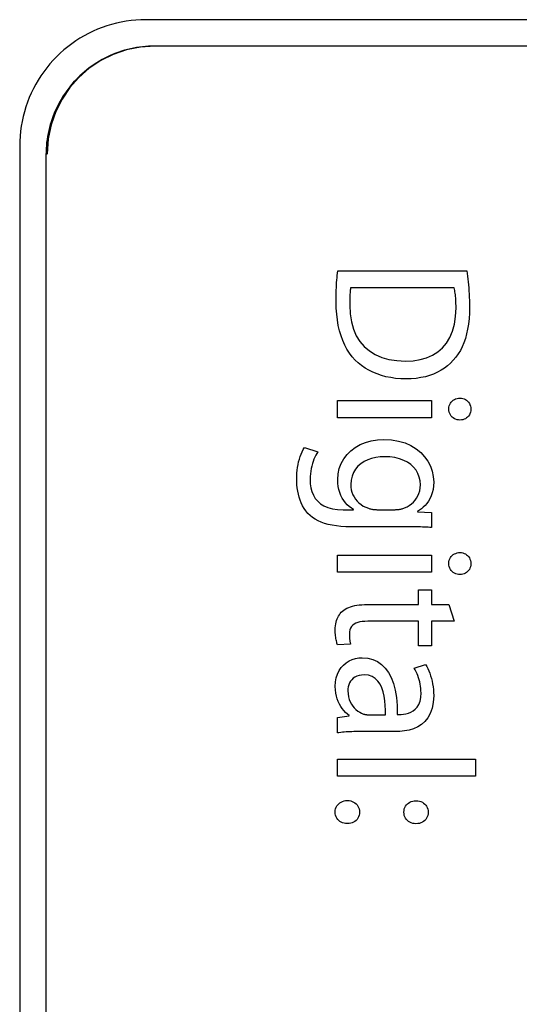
# Model space of a CAD drawing. Header units: inches. Extents: x 0 to 22, y 0 to 17.
# Tile 23 of 39: x 10.696 to 10.981, y 9.22 to 9.782. Entities that reach past the tile are written whole.
import ezdxf

# ---------------------------------------------------------------- set-up
doc = ezdxf.new("R2010")
doc.units = ezdxf.units.IN
doc.header["$LTSCALE"] = 1.21
doc.header["$MEASUREMENT"] = 0
doc.layers.get('0').update_dxf_attribs({"linetype": 'CONTINUOUS'})

msp = doc.modelspace()

# ---------------------------------------------------------------- linework, layer by layer
at = {"color": 7, "linetype": 'CONTINUOUS'}
for p, q in [((11.56019, 9.78184), (10.76819, 9.78182)), ((10.76504, 9.76626), (10.7571, 9.76465)), ((10.77329, 9.76682), (10.76504, 9.76626)), ((10.77319, 9.76682), (10.77319, 9.76686)), ((11.55519, 9.76684), (10.77319, 9.76682)), ((10.74954, 9.76204), (10.74246, 9.75851)), ((10.7571, 9.76465), (10.74954, 9.76204)), ((10.73593, 9.75413), (10.73001, 9.74896)), ((10.74246, 9.75851), (10.73593, 9.75413)), ((10.73001, 9.74896), (10.7248, 9.74308)), ((10.7248, 9.74308), (10.72036, 9.73655)), ((10.72036, 9.73655), (10.71677, 9.72945)), ((10.71677, 9.72945), (10.71411, 9.72184)), ((10.71411, 9.72184), (10.71246, 9.7138)), ((10.69619, 9.70982), (10.69623, 7.82389)), ((10.71246, 9.7138), (10.7119, 9.70539)), ((10.7119, 9.70539), (10.71119, 9.70468)), ((10.71119, 9.70482), (10.71123, 7.82889)), ((10.87738, 9.63603), (10.87752, 9.63733)), ((10.87752, 9.63733), (10.87768, 9.63859)), ((10.87768, 9.63859), (10.9513, 9.6386)), ((10.9513, 9.6386), (10.95152, 9.63708)), ((10.95152, 9.63708), (10.95172, 9.63552)), ((10.87698, 9.63051), (10.87706, 9.63195)), ((10.87706, 9.63195), (10.87715, 9.63335)), ((10.87715, 9.63335), (10.87726, 9.63471)), ((10.87726, 9.63471), (10.87738, 9.63603)), ((10.95172, 9.63552), (10.95192, 9.63392)), ((10.95192, 9.63392), (10.9521, 9.63228)), ((10.9521, 9.63228), (10.95226, 9.6306)), ((10.95226, 9.6306), (10.95241, 9.62889)), ((10.87681, 9.62433), (10.87683, 9.62594)), ((10.87683, 9.62594), (10.87687, 9.62751)), ((10.87687, 9.62751), (10.87692, 9.62903)), ((10.87692, 9.62903), (10.87698, 9.63051)), ((10.88465, 9.62525), (10.88461, 9.62443)), ((10.88469, 9.62604), (10.88465, 9.62525)), ((10.88475, 9.62679), (10.88469, 9.62604)), ((10.88482, 9.62751), (10.88475, 9.62679)), ((10.8849, 9.62818), (10.88482, 9.62751)), ((10.88501, 9.62882), (10.8849, 9.62818)), ((10.9442, 9.62882), (10.88501, 9.62882)), ((10.94433, 9.62815), (10.9442, 9.62882)), ((10.94446, 9.62744), (10.94433, 9.62815)), ((10.94458, 9.62668), (10.94446, 9.62744)), ((10.9447, 9.62586), (10.94458, 9.62668)), ((10.9448, 9.62499), (10.9447, 9.62586)), ((10.9449, 9.62408), (10.9448, 9.62499)), ((10.95241, 9.62889), (10.95254, 9.62715)), ((10.95254, 9.62715), (10.95264, 9.62537)), ((10.95264, 9.62537), (10.95273, 9.62356)), ((10.87679, 9.62266), (10.87681, 9.62433)), ((10.87679, 9.62094), (10.87679, 9.62266)), ((10.87686, 9.61736), (10.87679, 9.62094)), ((10.88457, 9.62182), (10.88456, 9.62091)), ((10.88456, 9.62091), (10.88456, 9.61905)), ((10.88459, 9.62359), (10.88457, 9.62272)), ((10.88457, 9.62272), (10.88457, 9.62182)), ((10.88461, 9.62443), (10.88459, 9.62359)), ((10.94499, 9.62311), (10.9449, 9.62408)), ((10.94506, 9.62209), (10.94499, 9.62311)), ((10.94512, 9.62102), (10.94506, 9.62209)), ((10.94516, 9.6199), (10.94512, 9.62102)), ((10.94519, 9.61873), (10.94516, 9.6199)), ((10.95273, 9.62356), (10.9528, 9.62171)), ((10.9528, 9.62171), (10.95284, 9.61984)), ((10.95284, 9.61984), (10.95285, 9.61794)), ((10.8771, 9.61392), (10.87686, 9.61736)), ((10.87748, 9.61061), (10.8771, 9.61392)), ((10.88456, 9.61905), (10.88477, 9.61408)), ((10.88477, 9.61408), (10.88547, 9.60952)), ((10.94497, 9.61261), (10.9452, 9.61751)), ((10.9452, 9.61751), (10.94519, 9.61873)), ((10.95279, 9.61455), (10.95259, 9.61133)), ((10.95285, 9.61794), (10.95279, 9.61455)), ((10.87802, 9.60744), (10.87748, 9.61061)), ((10.88547, 9.60952), (10.88663, 9.60536)), ((10.9432, 9.60413), (10.9443, 9.60815)), ((10.9443, 9.60815), (10.94497, 9.61261)), ((10.95227, 9.60827), (10.95182, 9.60536)), ((10.95259, 9.61133), (10.95227, 9.60827)), ((10.87871, 9.60442), (10.87802, 9.60744)), ((10.87955, 9.60154), (10.87871, 9.60442)), ((10.88663, 9.60536), (10.88825, 9.60161)), ((10.94169, 9.60054), (10.9432, 9.60413)), ((10.95124, 9.60262), (10.95053, 9.60003)), ((10.95182, 9.60536), (10.95124, 9.60262)), ((10.88053, 9.59882), (10.87955, 9.60154)), ((10.88165, 9.59627), (10.88053, 9.59882)), ((10.88825, 9.60161), (10.89032, 9.59828)), ((10.89032, 9.59828), (10.89282, 9.59537)), ((10.93746, 9.59464), (10.93977, 9.59737)), ((10.93977, 9.59737), (10.94169, 9.60054)), ((10.9497, 9.5976), (10.94874, 9.59531)), ((10.95053, 9.60003), (10.9497, 9.5976)), ((10.88292, 9.59387), (10.88165, 9.59627)), ((10.88433, 9.59165), (10.88292, 9.59387)), ((10.88587, 9.5896), (10.88433, 9.59165)), ((10.89282, 9.59537), (10.89574, 9.59289)), ((10.89574, 9.59289), (10.89907, 9.59085)), ((10.93175, 9.59045), (10.93479, 9.59233)), ((10.93479, 9.59233), (10.93746, 9.59464)), ((10.94765, 9.59317), (10.94644, 9.59118)), ((10.94874, 9.59531), (10.94765, 9.59317)), ((10.88756, 9.58773), (10.88587, 9.5896)), ((10.88934, 9.58608), (10.88756, 9.58773)), ((10.89126, 9.58455), (10.88934, 9.58608)), ((10.89907, 9.59085), (10.90281, 9.58925)), ((10.90281, 9.58925), (10.90693, 9.5881)), ((10.90693, 9.5881), (10.91144, 9.58741)), ((10.91144, 9.58741), (10.91631, 9.58718)), ((10.91631, 9.58718), (10.92064, 9.58736)), ((10.92064, 9.58736), (10.92466, 9.58797)), ((10.92466, 9.58797), (10.92837, 9.589)), ((10.92837, 9.589), (10.93175, 9.59045)), ((10.94206, 9.586), (10.94036, 9.58449)), ((10.94364, 9.58763), (10.94206, 9.586)), ((10.9451, 9.58933), (10.94364, 9.58763)), ((10.94644, 9.59118), (10.9451, 9.58933)), ((10.89329, 9.58315), (10.89126, 9.58455)), ((10.89545, 9.58189), (10.89329, 9.58315)), ((10.89772, 9.58076), (10.89545, 9.58189)), ((10.9001, 9.57977), (10.89772, 9.58076)), ((10.93457, 9.58074), (10.93239, 9.57976)), ((10.93662, 9.58186), (10.93457, 9.58074)), ((10.93855, 9.58311), (10.93662, 9.58186)), ((10.94036, 9.58449), (10.93855, 9.58311)), ((10.9026, 9.57893), (10.9001, 9.57977)), ((10.90521, 9.57823), (10.9026, 9.57893)), ((10.90792, 9.57768), (10.90521, 9.57823)), ((10.91073, 9.57729), (10.90792, 9.57768)), ((10.91364, 9.57705), (10.91073, 9.57729)), ((10.91665, 9.57697), (10.91364, 9.57705)), ((10.91961, 9.57705), (10.91665, 9.57697)), ((10.92243, 9.57729), (10.91961, 9.57705)), ((10.92512, 9.57768), (10.92243, 9.57729)), ((10.92767, 9.57823), (10.92512, 9.57768)), ((10.9301, 9.57892), (10.92767, 9.57823)), ((10.93239, 9.57976), (10.9301, 9.57892)), ((10.87745, 9.55482), (10.87745, 9.5646)), ((10.87745, 9.5646), (10.9312, 9.5646)), ((10.9312, 9.5646), (10.9312, 9.55482)), ((10.94158, 9.56243), (10.94196, 9.56314)), ((10.94196, 9.56314), (10.94242, 9.56378)), ((10.94242, 9.56378), (10.94296, 9.56436)), ((10.94296, 9.56436), (10.94357, 9.56485)), ((10.94357, 9.56485), (10.94424, 9.56527)), ((10.94424, 9.56527), (10.94497, 9.5656)), ((10.94497, 9.5656), (10.94575, 9.56584)), ((10.94575, 9.56584), (10.94657, 9.56598)), ((10.94657, 9.56598), (10.94741, 9.56604)), ((10.94741, 9.56604), (10.94826, 9.56598)), ((10.94826, 9.56598), (10.94907, 9.56583)), ((10.94907, 9.56583), (10.94984, 9.56558)), ((10.94984, 9.56558), (10.95056, 9.56523)), ((10.95056, 9.56523), (10.95122, 9.5648)), ((10.95122, 9.5648), (10.95182, 9.56429)), ((10.95182, 9.56429), (10.95234, 9.56369)), ((10.95234, 9.56369), (10.95279, 9.56302)), ((10.94108, 9.55993), (10.94114, 9.56082)), ((10.94108, 9.55982), (10.94108, 9.55993)), ((10.94114, 9.55888), (10.94108, 9.55982)), ((10.94114, 9.56082), (10.94131, 9.56165)), ((10.94131, 9.558), (10.94114, 9.55888)), ((10.94131, 9.56165), (10.94158, 9.56243)), ((10.94158, 9.55719), (10.94131, 9.558)), ((10.95279, 9.56302), (10.95315, 9.56229)), ((10.95315, 9.56229), (10.95342, 9.56148)), ((10.95342, 9.55793), (10.95315, 9.55714)), ((10.95342, 9.56148), (10.95358, 9.56062)), ((10.95358, 9.55879), (10.95342, 9.55793)), ((10.95358, 9.56062), (10.95364, 9.5597)), ((10.95364, 9.5597), (10.95358, 9.55879)), ((10.9312, 9.55482), (10.87745, 9.55482)), ((10.94196, 9.55645), (10.94158, 9.55719)), ((10.94242, 9.55578), (10.94196, 9.55645)), ((10.94296, 9.5552), (10.94242, 9.55578)), ((10.94357, 9.55469), (10.94296, 9.5552)), ((10.94424, 9.55427), (10.94357, 9.55469)), ((10.94497, 9.55393), (10.94424, 9.55427)), ((10.94575, 9.55369), (10.94497, 9.55393)), ((10.94657, 9.55354), (10.94575, 9.55369)), ((10.94741, 9.55349), (10.94657, 9.55354)), ((10.94826, 9.55354), (10.94741, 9.55349)), ((10.94907, 9.55369), (10.94826, 9.55354)), ((10.94984, 9.55393), (10.94907, 9.55369)), ((10.95056, 9.55426), (10.94984, 9.55393)), ((10.95122, 9.55468), (10.95056, 9.55426)), ((10.95182, 9.55518), (10.95122, 9.55468)), ((10.95234, 9.55576), (10.95182, 9.55518)), ((10.95279, 9.55641), (10.95234, 9.55576)), ((10.95315, 9.55714), (10.95279, 9.55641)), ((10.89051, 9.53951), (10.89356, 9.54078)), ((10.89356, 9.54078), (10.89684, 9.54171)), ((10.89684, 9.54171), (10.90033, 9.54228)), ((10.90033, 9.54228), (10.904, 9.54248)), ((10.904, 9.54248), (10.90838, 9.54223)), ((10.90838, 9.54223), (10.91242, 9.54154)), ((10.91242, 9.54154), (10.91612, 9.54042)), ((10.85678, 9.5341), (10.85736, 9.53543)), ((10.85736, 9.53543), (10.858, 9.53667)), ((10.858, 9.53667), (10.8587, 9.53781)), ((10.8587, 9.53781), (10.86624, 9.53537)), ((10.86624, 9.53537), (10.86566, 9.53444)), ((10.88302, 9.53387), (10.88521, 9.53604)), ((10.88521, 9.53604), (10.88772, 9.53792)), ((10.88772, 9.53792), (10.89051, 9.53951)), ((10.91612, 9.54042), (10.91946, 9.53893)), ((10.91946, 9.53893), (10.92243, 9.53711)), ((10.92243, 9.53711), (10.92504, 9.53498)), ((10.85504, 9.52808), (10.85538, 9.52966)), ((10.85538, 9.52966), (10.85579, 9.5312)), ((10.85579, 9.5312), (10.85625, 9.53268)), ((10.85625, 9.53268), (10.85678, 9.5341)), ((10.86362, 9.52995), (10.8632, 9.52865)), ((10.86408, 9.53118), (10.86362, 9.52995)), ((10.86458, 9.53234), (10.86408, 9.53118)), ((10.86511, 9.53343), (10.86458, 9.53234)), ((10.86566, 9.53444), (10.86511, 9.53343)), ((10.87969, 9.5288), (10.88117, 9.53146)), ((10.88117, 9.53146), (10.88302, 9.53387)), ((10.89273, 9.5298), (10.89086, 9.52857)), ((10.89479, 9.5308), (10.89273, 9.5298)), ((10.89701, 9.53159), (10.89479, 9.5308)), ((10.89938, 9.53215), (10.89701, 9.53159)), ((10.90186, 9.53249), (10.89938, 9.53215)), ((10.90443, 9.5326), (10.90186, 9.53249)), ((10.90747, 9.53246), (10.90443, 9.5326)), ((10.91031, 9.53206), (10.90747, 9.53246)), ((10.91292, 9.53141), (10.91031, 9.53206)), ((10.91531, 9.53053), (10.91292, 9.53141)), ((10.91746, 9.52942), (10.91531, 9.53053)), ((10.92504, 9.53498), (10.92726, 9.5326)), ((10.92726, 9.5326), (10.9291, 9.52999)), ((10.9291, 9.52999), (10.93054, 9.52721)), ((10.85437, 9.52319), (10.85453, 9.52483)), ((10.85453, 9.52483), (10.85475, 9.52647)), ((10.85475, 9.52647), (10.85504, 9.52808)), ((10.86226, 9.52438), (10.86207, 9.52284)), ((10.86251, 9.52586), (10.86226, 9.52438)), ((10.86283, 9.52729), (10.86251, 9.52586)), ((10.8632, 9.52865), (10.86283, 9.52729)), ((10.87792, 9.52286), (10.87859, 9.52593)), ((10.87859, 9.52593), (10.87969, 9.5288)), ((10.88781, 9.52547), (10.88667, 9.5236)), ((10.88921, 9.52713), (10.88781, 9.52547)), ((10.89086, 9.52857), (10.88921, 9.52713)), ((10.91936, 9.5281), (10.91746, 9.52942)), ((10.921, 9.52659), (10.91936, 9.5281)), ((10.92236, 9.52489), (10.921, 9.52659)), ((10.92344, 9.52303), (10.92236, 9.52489)), ((10.93054, 9.52721), (10.93158, 9.52428)), ((10.93158, 9.52428), (10.93221, 9.52126)), ((10.85425, 9.51993), (10.85428, 9.52155)), ((10.85428, 9.51823), (10.85425, 9.51993)), ((10.85428, 9.52155), (10.85437, 9.52319)), ((10.85439, 9.5165), (10.85428, 9.51823)), ((10.86195, 9.52125), (10.86191, 9.51961)), ((10.86191, 9.51961), (10.86202, 9.51717)), ((10.86207, 9.52284), (10.86195, 9.52125)), ((10.87768, 9.51961), (10.87792, 9.52286)), ((10.87777, 9.51758), (10.87768, 9.51961)), ((10.8853, 9.51922), (10.88512, 9.51672)), ((10.88582, 9.52152), (10.8853, 9.51922)), ((10.88667, 9.5236), (10.88582, 9.52152)), ((10.92423, 9.52102), (10.92344, 9.52303)), ((10.92471, 9.51887), (10.92423, 9.52102)), ((10.92487, 9.5166), (10.92471, 9.51887)), ((10.93221, 9.52126), (10.93243, 9.51817)), ((10.85458, 9.51476), (10.85439, 9.5165)), ((10.85485, 9.51301), (10.85458, 9.51476)), ((10.85521, 9.51128), (10.85485, 9.51301)), ((10.86202, 9.51717), (10.86236, 9.51485)), ((10.86236, 9.51485), (10.86294, 9.51268)), ((10.86294, 9.51268), (10.86377, 9.51067)), ((10.878, 9.51565), (10.87777, 9.51758)), ((10.87838, 9.51383), (10.878, 9.51565)), ((10.8789, 9.51211), (10.87838, 9.51383)), ((10.88512, 9.51672), (10.88519, 9.51521)), ((10.88519, 9.51521), (10.88542, 9.51373)), ((10.88542, 9.51373), (10.8858, 9.5123)), ((10.92405, 9.51167), (10.9245, 9.5132)), ((10.9245, 9.5132), (10.92478, 9.51485)), ((10.92478, 9.51485), (10.92487, 9.5166)), ((10.93205, 9.51386), (10.93161, 9.51196)), ((10.93233, 9.51593), (10.93205, 9.51386)), ((10.93243, 9.51817), (10.93233, 9.51593)), ((10.85567, 9.50957), (10.85521, 9.51128)), ((10.85623, 9.50788), (10.85567, 9.50957)), ((10.85689, 9.50624), (10.85623, 9.50788)), ((10.86377, 9.51067), (10.86486, 9.50884)), ((10.86486, 9.50884), (10.86623, 9.50719)), ((10.86623, 9.50719), (10.86788, 9.50576)), ((10.87954, 9.51051), (10.8789, 9.51211)), ((10.8803, 9.50902), (10.87954, 9.51051)), ((10.88116, 9.50764), (10.8803, 9.50902)), ((10.88212, 9.50637), (10.88116, 9.50764)), ((10.8858, 9.5123), (10.88633, 9.51093)), ((10.88633, 9.51093), (10.88699, 9.50963)), ((10.88699, 9.50963), (10.88779, 9.5084)), ((10.88779, 9.5084), (10.88873, 9.50726)), ((10.88873, 9.50726), (10.88979, 9.50622)), ((10.92082, 9.50664), (10.92182, 9.50773)), ((10.92182, 9.50773), (10.9227, 9.50893)), ((10.9227, 9.50893), (10.92345, 9.51025)), ((10.92345, 9.51025), (10.92405, 9.51167)), ((10.92948, 9.5072), (10.92856, 9.50591)), ((10.93031, 9.50863), (10.92948, 9.5072)), ((10.93102, 9.51022), (10.93031, 9.50863)), ((10.93161, 9.51196), (10.93102, 9.51022)), ((10.85766, 9.50465), (10.85689, 9.50624)), ((10.85854, 9.50312), (10.85766, 9.50465)), ((10.85955, 9.50166), (10.85854, 9.50312)), ((10.86068, 9.50028), (10.85955, 9.50166)), ((10.86788, 9.50576), (10.86982, 9.50455)), ((10.86982, 9.50455), (10.87207, 9.50358)), ((10.87207, 9.50358), (10.87464, 9.50286)), ((10.87464, 9.50286), (10.87754, 9.50243)), ((10.87754, 9.50243), (10.88078, 9.50228)), ((10.88078, 9.50228), (10.88666, 9.50228)), ((10.88315, 9.50523), (10.88212, 9.50637)), ((10.88427, 9.5042), (10.88315, 9.50523)), ((10.88544, 9.50329), (10.88427, 9.5042)), ((10.88666, 9.50251), (10.88544, 9.50329)), ((10.88666, 9.50228), (10.88666, 9.50251)), ((10.88979, 9.50622), (10.89097, 9.50527)), ((10.89097, 9.50527), (10.89227, 9.50445)), ((10.89227, 9.50445), (10.89369, 9.50374)), ((10.89369, 9.50374), (10.89522, 9.50317)), ((10.89522, 9.50317), (10.89562, 9.50304)), ((10.89562, 9.50304), (10.89603, 9.50292)), ((10.89603, 9.50292), (10.89645, 9.50281)), ((10.89645, 9.50281), (10.89687, 9.50272)), ((10.89687, 9.50272), (10.89731, 9.50264)), ((10.89731, 9.50264), (10.89775, 9.50257)), ((10.89775, 9.50257), (10.8982, 9.50251)), ((10.8982, 9.50251), (10.89865, 9.50246)), ((10.89865, 9.50246), (10.8991, 9.50243)), ((10.8991, 9.50243), (10.89955, 9.5024)), ((10.89955, 9.5024), (10.9, 9.50239)), ((10.9, 9.50239), (10.90044, 9.50238)), ((10.90044, 9.50238), (10.9101, 9.50238)), ((10.9101, 9.50238), (10.91049, 9.50239)), ((10.91049, 9.50239), (10.91087, 9.5024)), ((10.91087, 9.5024), (10.91125, 9.50241)), ((10.91125, 9.50241), (10.91162, 9.50243)), ((10.91162, 9.50243), (10.91199, 9.50246)), ((10.91199, 9.50246), (10.91235, 9.5025)), ((10.91235, 9.5025), (10.91271, 9.50255)), ((10.91271, 9.50255), (10.91307, 9.50261)), ((10.91307, 9.50261), (10.91342, 9.50268)), ((10.91342, 9.50268), (10.91376, 9.50276)), ((10.91376, 9.50276), (10.9141, 9.50285)), ((10.9141, 9.50285), (10.91444, 9.50295)), ((10.91444, 9.50295), (10.91586, 9.50345)), ((10.91586, 9.50345), (10.91722, 9.50408)), ((10.91722, 9.50408), (10.9185, 9.50481)), ((10.9185, 9.50481), (10.91971, 9.50567)), ((10.91971, 9.50567), (10.92082, 9.50664)), ((10.92432, 9.50206), (10.9232, 9.50139)), ((10.9232, 9.50139), (10.9232, 9.50116)), ((10.92543, 9.50284), (10.92432, 9.50206)), ((10.92652, 9.50373), (10.92543, 9.50284)), ((10.92757, 9.50476), (10.92652, 9.50373)), ((10.92856, 9.50591), (10.92757, 9.50476)), ((10.86193, 9.49906), (10.86068, 9.50028)), ((10.8633, 9.49794), (10.86193, 9.49906)), ((10.8648, 9.49693), (10.8633, 9.49794)), ((10.86644, 9.49602), (10.8648, 9.49693)), ((10.86821, 9.49522), (10.86644, 9.49602)), ((10.9232, 9.50116), (10.93121, 9.50084)), ((10.93121, 9.50084), (10.93121, 9.49218)), ((10.87014, 9.49453), (10.86821, 9.49522)), ((10.87223, 9.49395), (10.87014, 9.49453)), ((10.87448, 9.49347), (10.87223, 9.49395)), ((10.87691, 9.4931), (10.87448, 9.49347)), ((10.87953, 9.49283), (10.87691, 9.4931)), ((10.88233, 9.49267), (10.87953, 9.49283)), ((10.88533, 9.49262), (10.88233, 9.49267)), ((10.91814, 9.49262), (10.88533, 9.49262)), ((10.91964, 9.49261), (10.91814, 9.49262)), ((10.92107, 9.4926), (10.91964, 9.49261)), ((10.92242, 9.49258), (10.92107, 9.4926)), ((10.9237, 9.49255), (10.92242, 9.49258)), ((10.92492, 9.49252), (10.9237, 9.49255)), ((10.92608, 9.49249), (10.92492, 9.49252)), ((10.92718, 9.49244), (10.92608, 9.49249)), ((10.92825, 9.49239), (10.92718, 9.49244)), ((10.92927, 9.49233), (10.92825, 9.49239)), ((10.93025, 9.49226), (10.92927, 9.49233)), ((10.93121, 9.49218), (10.93025, 9.49226)), ((10.87745, 9.46671), (10.87745, 9.47649)), ((10.87745, 9.47649), (10.93121, 9.47649)), ((10.93121, 9.47649), (10.93121, 9.46671)), ((10.94114, 9.47272), (10.94131, 9.47355)), ((10.94131, 9.47355), (10.94159, 9.47433)), ((10.94159, 9.47433), (10.94196, 9.47504)), ((10.94196, 9.47504), (10.94242, 9.47568)), ((10.94242, 9.47568), (10.94296, 9.47625)), ((10.94296, 9.47625), (10.94357, 9.47675)), ((10.94357, 9.47675), (10.94425, 9.47716)), ((10.94425, 9.47716), (10.94498, 9.47749)), ((10.94498, 9.47749), (10.94575, 9.47773)), ((10.94575, 9.47773), (10.94657, 9.47788)), ((10.94657, 9.47788), (10.94741, 9.47793)), ((10.94741, 9.47793), (10.94826, 9.47788)), ((10.94826, 9.47788), (10.94907, 9.47772)), ((10.94907, 9.47772), (10.94984, 9.47747)), ((10.94984, 9.47747), (10.95056, 9.47713)), ((10.95056, 9.47713), (10.95122, 9.4767)), ((10.95122, 9.4767), (10.95182, 9.47618)), ((10.95182, 9.47618), (10.95234, 9.47559)), ((10.95234, 9.47559), (10.95279, 9.47492)), ((10.95279, 9.47492), (10.95315, 9.47418)), ((10.95315, 9.47418), (10.95342, 9.47338)), ((10.95342, 9.47338), (10.95358, 9.47252)), ((10.94108, 9.47183), (10.94114, 9.47272)), ((10.94108, 9.47172), (10.94108, 9.47183)), ((10.94114, 9.47078), (10.94108, 9.47172)), ((10.94131, 9.4699), (10.94114, 9.47078)), ((10.94159, 9.46909), (10.94131, 9.4699)), ((10.94196, 9.46835), (10.94159, 9.46909)), ((10.94242, 9.46768), (10.94196, 9.46835)), ((10.94296, 9.46709), (10.94242, 9.46768)), ((10.95279, 9.46831), (10.95234, 9.46766)), ((10.95315, 9.46904), (10.95279, 9.46831)), ((10.95342, 9.46983), (10.95315, 9.46904)), ((10.95358, 9.47068), (10.95342, 9.46983)), ((10.95358, 9.47252), (10.95364, 9.4716)), ((10.95364, 9.4716), (10.95358, 9.47068)), ((10.93121, 9.46671), (10.87745, 9.46671)), ((10.94357, 9.46659), (10.94296, 9.46709)), ((10.94425, 9.46616), (10.94357, 9.46659)), ((10.94498, 9.46583), (10.94425, 9.46616)), ((10.94575, 9.46558), (10.94498, 9.46583)), ((10.94657, 9.46544), (10.94575, 9.46558)), ((10.94741, 9.46538), (10.94657, 9.46544)), ((10.94826, 9.46544), (10.94741, 9.46538)), ((10.94907, 9.46558), (10.94826, 9.46544)), ((10.94984, 9.46583), (10.94907, 9.46558)), ((10.95056, 9.46616), (10.94984, 9.46583)), ((10.95122, 9.46658), (10.95056, 9.46616)), ((10.95182, 9.46708), (10.95122, 9.46658)), ((10.95234, 9.46766), (10.95182, 9.46708)), ((10.92376, 9.44827), (10.92376, 9.4566)), ((10.92376, 9.4566), (10.93121, 9.4566)), ((10.93121, 9.4566), (10.93121, 9.44827)), ((10.88113, 9.44513), (10.88199, 9.4457)), ((10.88199, 9.4457), (10.88292, 9.44621)), ((10.88292, 9.44621), (10.88393, 9.44666)), ((10.88393, 9.44666), (10.885, 9.44705)), ((10.885, 9.44705), (10.88615, 9.44738)), ((10.88615, 9.44738), (10.88736, 9.44766)), ((10.88736, 9.44766), (10.88864, 9.44788)), ((10.88864, 9.44788), (10.89, 9.44805)), ((10.89, 9.44805), (10.89141, 9.44817)), ((10.89141, 9.44817), (10.8929, 9.44824)), ((10.8929, 9.44824), (10.89445, 9.44827)), ((10.89445, 9.44827), (10.92376, 9.44827)), ((10.93121, 9.44827), (10.94108, 9.44827)), ((10.94108, 9.44827), (10.94409, 9.43872)), ((10.87701, 9.43914), (10.87733, 9.44005)), ((10.87733, 9.44005), (10.87771, 9.44092)), ((10.87771, 9.44092), (10.87815, 9.44174)), ((10.87815, 9.44174), (10.87863, 9.4425)), ((10.87863, 9.4425), (10.87915, 9.44322)), ((10.87915, 9.44322), (10.87973, 9.44389)), ((10.87973, 9.44389), (10.88034, 9.4445)), ((10.88034, 9.4445), (10.88113, 9.44513)), ((10.87623, 9.43394), (10.87627, 9.43506)), ((10.87627, 9.43506), (10.87636, 9.43615)), ((10.87636, 9.43615), (10.87652, 9.43719)), ((10.87652, 9.43719), (10.87673, 9.43819)), ((10.87673, 9.43819), (10.87701, 9.43914)), ((10.88503, 9.43483), (10.88464, 9.43383)), ((10.88556, 9.43571), (10.88503, 9.43483)), ((10.88624, 9.43646), (10.88556, 9.43571)), ((10.88706, 9.4371), (10.88624, 9.43646)), ((10.88801, 9.43762), (10.88706, 9.4371)), ((10.88911, 9.43803), (10.88801, 9.43762)), ((10.89033, 9.43834), (10.88911, 9.43803)), ((10.89169, 9.43855), (10.89033, 9.43834)), ((10.89317, 9.43868), (10.89169, 9.43855)), ((10.89478, 9.43872), (10.89317, 9.43868)), ((10.92376, 9.43872), (10.89478, 9.43872)), ((10.92376, 9.42472), (10.92376, 9.43872)), ((10.93121, 9.43872), (10.93121, 9.42472)), ((10.94409, 9.43872), (10.93121, 9.43872)), ((10.87625, 9.43302), (10.87623, 9.43394)), ((10.87629, 9.43212), (10.87625, 9.43302)), ((10.87635, 9.43126), (10.87629, 9.43212)), ((10.87643, 9.43044), (10.87635, 9.43126)), ((10.87653, 9.42965), (10.87643, 9.43044)), ((10.87665, 9.4289), (10.87653, 9.42965)), ((10.87678, 9.42819), (10.87665, 9.4289)), ((10.88441, 9.43268), (10.88433, 9.43139)), ((10.88433, 9.43139), (10.88434, 9.43075)), ((10.88434, 9.43075), (10.88435, 9.43015)), ((10.88435, 9.43015), (10.88437, 9.42958)), ((10.88437, 9.42958), (10.88441, 9.42906)), ((10.88464, 9.43383), (10.88441, 9.43268)), ((10.88441, 9.42906), (10.88445, 9.42856)), ((10.88445, 9.42856), (10.8845, 9.4281)), ((10.87692, 9.42753), (10.87678, 9.42819)), ((10.87708, 9.4269), (10.87692, 9.42753)), ((10.87723, 9.42631), (10.87708, 9.4269)), ((10.8774, 9.42577), (10.87723, 9.42631)), ((10.87756, 9.42528), (10.8774, 9.42577)), ((10.88501, 9.42573), (10.87756, 9.42528)), ((10.8845, 9.4281), (10.88456, 9.42766)), ((10.88456, 9.42766), (10.88464, 9.42724)), ((10.88464, 9.42724), (10.88471, 9.42684)), ((10.88471, 9.42684), (10.8848, 9.42646)), ((10.8848, 9.42646), (10.8849, 9.42609)), ((10.8849, 9.42609), (10.88501, 9.42573)), ((10.93121, 9.42472), (10.92376, 9.42472)), ((10.88598, 9.4169), (10.88783, 9.41748)), ((10.88783, 9.41748), (10.88973, 9.41782)), ((10.88973, 9.41782), (10.89167, 9.41794)), ((10.89167, 9.41794), (10.89479, 9.4177)), ((10.89479, 9.4177), (10.89767, 9.41699)), ((10.87851, 9.4106), (10.87968, 9.41231)), ((10.87968, 9.41231), (10.88104, 9.4138)), ((10.88104, 9.4138), (10.88256, 9.41506)), ((10.88256, 9.41506), (10.88421, 9.4161)), ((10.88421, 9.4161), (10.88598, 9.4169)), ((10.89767, 9.41699), (10.90029, 9.41581)), ((10.90029, 9.41581), (10.90265, 9.41418)), ((10.90265, 9.41418), (10.90475, 9.41209)), ((10.90475, 9.41209), (10.90658, 9.40957)), ((10.92121, 9.41195), (10.92776, 9.41416)), ((10.92183, 9.41097), (10.92121, 9.41195)), ((10.92776, 9.41416), (10.92844, 9.413)), ((10.92844, 9.413), (10.92907, 9.41177)), ((10.92907, 9.41177), (10.92966, 9.41046)), ((10.87639, 9.40411), (10.87684, 9.4065)), ((10.87684, 9.4065), (10.87755, 9.40866)), ((10.87755, 9.40866), (10.87851, 9.4106)), ((10.88653, 9.40622), (10.8857, 9.40544)), ((10.8875, 9.40689), (10.88653, 9.40622)), ((10.88861, 9.40743), (10.8875, 9.40689)), ((10.88985, 9.40783), (10.88861, 9.40743)), ((10.89125, 9.40808), (10.88985, 9.40783)), ((10.89278, 9.40816), (10.89125, 9.40808)), ((10.89522, 9.40792), (10.89278, 9.40816)), ((10.89732, 9.40722), (10.89522, 9.40792)), ((10.89911, 9.4061), (10.89732, 9.40722)), ((10.90061, 9.40463), (10.89911, 9.4061)), ((10.90658, 9.40957), (10.90814, 9.40661)), ((10.90814, 9.40661), (10.90942, 9.40323)), ((10.92239, 9.40994), (10.92183, 9.41097)), ((10.92291, 9.40886), (10.92239, 9.40994)), ((10.92338, 9.40774), (10.92291, 9.40886)), ((10.9238, 9.40658), (10.92338, 9.40774)), ((10.92417, 9.40539), (10.9238, 9.40658)), ((10.92966, 9.41046), (10.9302, 9.40908)), ((10.9302, 9.40908), (10.9307, 9.40764)), ((10.9307, 9.40764), (10.93113, 9.40615)), ((10.93113, 9.40615), (10.93151, 9.4046)), ((10.87624, 9.4015), (10.87639, 9.40411)), ((10.87631, 9.39962), (10.87624, 9.4015)), ((10.88369, 9.40143), (10.88351, 9.40027)), ((10.884, 9.40254), (10.88369, 9.40143)), ((10.88444, 9.40359), (10.884, 9.40254)), ((10.885, 9.40456), (10.88444, 9.40359)), ((10.8857, 9.40544), (10.885, 9.40456)), ((10.90184, 9.40283), (10.90061, 9.40463)), ((10.90283, 9.40077), (10.90184, 9.40283)), ((10.9036, 9.39849), (10.90283, 9.40077)), ((10.90942, 9.40323), (10.91041, 9.39943)), ((10.92448, 9.40417), (10.92417, 9.40539)), ((10.92474, 9.40292), (10.92448, 9.40417)), ((10.92495, 9.40166), (10.92474, 9.40292)), ((10.92509, 9.40039), (10.92495, 9.40166)), ((10.92518, 9.39912), (10.92509, 9.40039)), ((10.93151, 9.4046), (10.93183, 9.40302)), ((10.93183, 9.40302), (10.93209, 9.4014)), ((10.93209, 9.4014), (10.93228, 9.39975)), ((10.87654, 9.39782), (10.87631, 9.39962)), ((10.87689, 9.39611), (10.87654, 9.39782)), ((10.87737, 9.39448), (10.87689, 9.39611)), ((10.88351, 9.40027), (10.88345, 9.39906)), ((10.88345, 9.39906), (10.88354, 9.39734)), ((10.88354, 9.39734), (10.8838, 9.39572)), ((10.8838, 9.39572), (10.88422, 9.39422)), ((10.90417, 9.39603), (10.9036, 9.39849)), ((10.90456, 9.39345), (10.90417, 9.39603)), ((10.91041, 9.39943), (10.91112, 9.39523)), ((10.91112, 9.39523), (10.91154, 9.39062)), ((10.92464, 9.39312), (10.92508, 9.39529)), ((10.92508, 9.39529), (10.92521, 9.39784)), ((10.92521, 9.39784), (10.92518, 9.39912)), ((10.93243, 9.39639), (10.9322, 9.39251)), ((10.93228, 9.39975), (10.93239, 9.39808)), ((10.93239, 9.39808), (10.93243, 9.39639)), ((10.87796, 9.39294), (10.87737, 9.39448)), ((10.87865, 9.39149), (10.87796, 9.39294)), ((10.87943, 9.39015), (10.87865, 9.39149)), ((10.88028, 9.38891), (10.87943, 9.39015)), ((10.88422, 9.39422), (10.88477, 9.39282)), ((10.88477, 9.39282), (10.88545, 9.39154)), ((10.88545, 9.39154), (10.88624, 9.39037)), ((10.88624, 9.39037), (10.88712, 9.38932)), ((10.88712, 9.38932), (10.88809, 9.38838)), ((10.9048, 9.39078), (10.90456, 9.39345)), ((10.9049, 9.38808), (10.9048, 9.39078)), ((10.91154, 9.39062), (10.91166, 9.38562)), ((10.92193, 9.38857), (10.92302, 9.38978)), ((10.92302, 9.38978), (10.92394, 9.39129)), ((10.92394, 9.39129), (10.92464, 9.39312)), ((10.93155, 9.38912), (10.93051, 9.3862)), ((10.9322, 9.39251), (10.93155, 9.38912)), ((10.87746, 9.38384), (10.88422, 9.38474)), ((10.87746, 9.37507), (10.87746, 9.38384)), ((10.8812, 9.38777), (10.88028, 9.38891)), ((10.88217, 9.38675), (10.8812, 9.38777)), ((10.88318, 9.38585), (10.88217, 9.38675)), ((10.88422, 9.38506), (10.88318, 9.38585)), ((10.88422, 9.38474), (10.88422, 9.38506)), ((10.88809, 9.38838), (10.88912, 9.38756)), ((10.88912, 9.38756), (10.8902, 9.38686)), ((10.8902, 9.38686), (10.89131, 9.38629)), ((10.89131, 9.38629), (10.89244, 9.38584)), ((10.89244, 9.38584), (10.8927, 9.38576)), ((10.8927, 9.38576), (10.89295, 9.38569)), ((10.89295, 9.38569), (10.89321, 9.38563)), ((10.89321, 9.38563), (10.89348, 9.38557)), ((10.89348, 9.38557), (10.89374, 9.38553)), ((10.89374, 9.38553), (10.894, 9.38549)), ((10.894, 9.38549), (10.89427, 9.38546)), ((10.89427, 9.38546), (10.89453, 9.38543)), ((10.89453, 9.38543), (10.89479, 9.38541)), ((10.89479, 9.38541), (10.89505, 9.3854)), ((10.89505, 9.3854), (10.89531, 9.38539)), ((10.89531, 9.38539), (10.89556, 9.38539)), ((10.89556, 9.38539), (10.9049, 9.38539)), ((10.9049, 9.38539), (10.9049, 9.38808)), ((10.91166, 9.38562), (10.91276, 9.38562)), ((10.91276, 9.38562), (10.91394, 9.38565)), ((10.91394, 9.38565), (10.91524, 9.38576)), ((10.91524, 9.38576), (10.9166, 9.38598)), ((10.9166, 9.38598), (10.91799, 9.38634)), ((10.91799, 9.38634), (10.91937, 9.38688)), ((10.91937, 9.38688), (10.9207, 9.38761)), ((10.9207, 9.38761), (10.92193, 9.38857)), ((10.92912, 9.38371), (10.92743, 9.38162)), ((10.93051, 9.3862), (10.92912, 9.38371)), ((10.92329, 9.37854), (10.92092, 9.37749)), ((10.92547, 9.37991), (10.92329, 9.37854)), ((10.92743, 9.38162), (10.92547, 9.37991)), ((10.87839, 9.3752), (10.87746, 9.37507)), ((10.87936, 9.37532), (10.87839, 9.3752)), ((10.88036, 9.37542), (10.87936, 9.37532)), ((10.88139, 9.37552), (10.88036, 9.37542)), ((10.88244, 9.3756), (10.88139, 9.37552)), ((10.88352, 9.37566), (10.88244, 9.3756)), ((10.88462, 9.37572), (10.88352, 9.37566)), ((10.88574, 9.37576), (10.88462, 9.37572)), ((10.88687, 9.3758), (10.88574, 9.37576)), ((10.88802, 9.37582), (10.88687, 9.3758)), ((10.88918, 9.37584), (10.88802, 9.37582)), ((10.89034, 9.37584), (10.88918, 9.37584)), ((10.91043, 9.37584), (10.89034, 9.37584)), ((10.91313, 9.37593), (10.91043, 9.37584)), ((10.9158, 9.37621), (10.91313, 9.37593)), ((10.91842, 9.37673), (10.9158, 9.37621)), ((10.92092, 9.37749), (10.91842, 9.37673)), ((10.87746, 9.3504), (10.87746, 9.36016)), ((10.87746, 9.36016), (10.9563, 9.36016)), ((10.9563, 9.36016), (10.9563, 9.3504)), ((10.9563, 9.3504), (10.87746, 9.3504)), ((10.87677, 9.33265), (10.87716, 9.3334)), ((10.87716, 9.3334), (10.87764, 9.33408)), ((10.87764, 9.33408), (10.87822, 9.33469)), ((10.87822, 9.33469), (10.87888, 9.33522)), ((10.87888, 9.33522), (10.87961, 9.33566)), ((10.87961, 9.33566), (10.8804, 9.33602)), ((10.8804, 9.33602), (10.88126, 9.33628)), ((10.88126, 9.33628), (10.88216, 9.33644)), ((10.88216, 9.33644), (10.88311, 9.33649)), ((10.88311, 9.33649), (10.88412, 9.33644)), ((10.88412, 9.33644), (10.88506, 9.33627)), ((10.88506, 9.33627), (10.88595, 9.336)), ((10.88595, 9.336), (10.88676, 9.33563)), ((10.88676, 9.33563), (10.8875, 9.33518)), ((10.8875, 9.33518), (10.88816, 9.33463)), ((10.88816, 9.33463), (10.88873, 9.33401)), ((10.88873, 9.33401), (10.88921, 9.33332)), ((10.88921, 9.33332), (10.8896, 9.33256)), ((10.91596, 9.33254), (10.91636, 9.33329)), ((10.91636, 9.33329), (10.91684, 9.33397)), ((10.91684, 9.33397), (10.91742, 9.33457)), ((10.91742, 9.33457), (10.91808, 9.3351)), ((10.91808, 9.3351), (10.91881, 9.33554)), ((10.91881, 9.33554), (10.91961, 9.3359)), ((10.91961, 9.3359), (10.92046, 9.33616)), ((10.92046, 9.33616), (10.92137, 9.33632)), ((10.92137, 9.33632), (10.92233, 9.33637)), ((10.92233, 9.33637), (10.92333, 9.33632)), ((10.92333, 9.33632), (10.92427, 9.33615)), ((10.92427, 9.33615), (10.92515, 9.33588)), ((10.92515, 9.33588), (10.92596, 9.33552)), ((10.92596, 9.33552), (10.9267, 9.33506)), ((10.9267, 9.33506), (10.92736, 9.33452)), ((10.92736, 9.33452), (10.92793, 9.3339)), ((10.92793, 9.3339), (10.92841, 9.33321)), ((10.92841, 9.33321), (10.9288, 9.33245)), ((10.87624, 9.33005), (10.8763, 9.33097)), ((10.87624, 9.32994), (10.87624, 9.33005)), ((10.8763, 9.32898), (10.87624, 9.32994)), ((10.8763, 9.33097), (10.87648, 9.33184)), ((10.87648, 9.32807), (10.8763, 9.32898)), ((10.87648, 9.33184), (10.87677, 9.33265)), ((10.87677, 9.32723), (10.87648, 9.32807)), ((10.8896, 9.33256), (10.88988, 9.33174)), ((10.88988, 9.32807), (10.8896, 9.32723)), ((10.88988, 9.33174), (10.89005, 9.33087)), ((10.89005, 9.32898), (10.88988, 9.32807)), ((10.89005, 9.33087), (10.89011, 9.32995)), ((10.89011, 9.32995), (10.89005, 9.32898)), ((10.91544, 9.32995), (10.9155, 9.33086)), ((10.91544, 9.32984), (10.91544, 9.32995)), ((10.9155, 9.32887), (10.91544, 9.32984)), ((10.9155, 9.33086), (10.91568, 9.33173)), ((10.91568, 9.32796), (10.9155, 9.32887)), ((10.91568, 9.33173), (10.91596, 9.33254)), ((10.91597, 9.32712), (10.91568, 9.32796)), ((10.9288, 9.33245), (10.92908, 9.33163)), ((10.92908, 9.32796), (10.9288, 9.32712)), ((10.92908, 9.33163), (10.92925, 9.33076)), ((10.92925, 9.32887), (10.92908, 9.32796)), ((10.92925, 9.33076), (10.92931, 9.32984)), ((10.92931, 9.32984), (10.92925, 9.32887)), ((10.87716, 9.32646), (10.87677, 9.32723)), ((10.87765, 9.32577), (10.87716, 9.32646)), ((10.87822, 9.32516), (10.87765, 9.32577)), ((10.87888, 9.32463), (10.87822, 9.32516)), ((10.87961, 9.32419), (10.87888, 9.32463)), ((10.8804, 9.32384), (10.87961, 9.32419)), ((10.88126, 9.32359), (10.8804, 9.32384)), ((10.88216, 9.32343), (10.88126, 9.32359)), ((10.88311, 9.32338), (10.88216, 9.32343)), ((10.88412, 9.32343), (10.88311, 9.32338)), ((10.88506, 9.32359), (10.88412, 9.32343)), ((10.88595, 9.32384), (10.88506, 9.32359)), ((10.88676, 9.32419), (10.88595, 9.32384)), ((10.8875, 9.32463), (10.88676, 9.32419)), ((10.88816, 9.32516), (10.8875, 9.32463)), ((10.88873, 9.32577), (10.88816, 9.32516)), ((10.88921, 9.32647), (10.88873, 9.32577)), ((10.8896, 9.32723), (10.88921, 9.32647)), ((10.91636, 9.32636), (10.91597, 9.32712)), ((10.91685, 9.32567), (10.91636, 9.32636)), ((10.91742, 9.32505), (10.91685, 9.32567)), ((10.91808, 9.32453), (10.91742, 9.32505)), ((10.91881, 9.32409), (10.91808, 9.32453)), ((10.91961, 9.32374), (10.91881, 9.32409)), ((10.92046, 9.32348), (10.91961, 9.32374)), ((10.92137, 9.32333), (10.92046, 9.32348)), ((10.92233, 9.32327), (10.92137, 9.32333)), ((10.92333, 9.32333), (10.92233, 9.32327)), ((10.92427, 9.32348), (10.92333, 9.32333)), ((10.92515, 9.32374), (10.92427, 9.32348)), ((10.92596, 9.32409), (10.92515, 9.32374)), ((10.9267, 9.32453), (10.92596, 9.32409)), ((10.92736, 9.32506), (10.9267, 9.32453)), ((10.92793, 9.32567), (10.92736, 9.32506)), ((10.92841, 9.32636), (10.92793, 9.32567)), ((10.9288, 9.32712), (10.92841, 9.32636))]:
    msp.add_line(p, q, dxfattribs=at)
for points, knots in [([(10.76819, 9.78182), (10.76068, 9.78182), (10.74556, 9.77943), (10.72517, 9.76904), (10.70897, 9.75284), (10.69858, 9.73245), (10.69619, 9.71733), (10.69619, 9.70982)], [0, 0, 0, 0, 0.200007, 0.400012, 0.600015, 0.800016, 1, 1, 1, 1]), ([(10.77319, 9.76682), (10.76856, 9.76682), (10.75927, 9.76577), (10.74606, 9.76115), (10.73421, 9.7537), (10.72431, 9.7438), (10.71686, 9.73195), (10.71223, 9.71874), (10.71119, 9.70945), (10.71119, 9.70482)], [0, 0, 0, 0, 0.142862, 0.285723, 0.428584, 0.571443, 0.714301, 0.857158, 1, 1, 1, 1])]:
    msp.add_open_spline(points, degree=3, knots=knots, dxfattribs=at)

doc.saveas('drawing.dxf')
